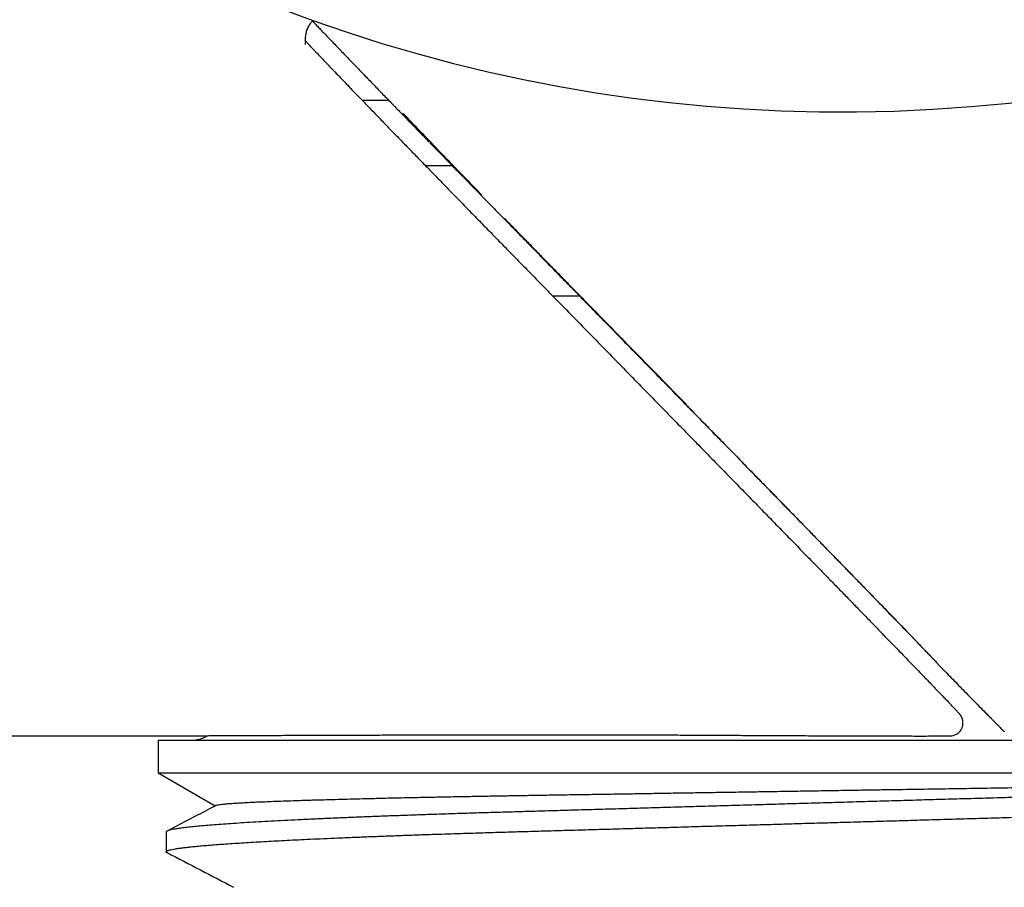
# Model space of a CAD drawing. Header units: millimetres. Extents: x 8 to 854, y 12 to 419.
# Tile 5 of 30: x 108 to 123, y 348 to 361. Entities that reach past the tile are written whole.
import ezdxf

# ---------------------------------------------------------------- set-up
doc = ezdxf.new("R2010")
doc.units = ezdxf.units.MM

msp = doc.modelspace()

# ---------------------------------------------------------------- linework, layer by layer
at = {"color": 7, "linetype": 'Continuous', "lineweight": 30}
for p, q in [((113.337, 360.054), (112.929, 360.054)), ((113.963, 359.409), (114.139, 359.228)), ((114.136, 359.232), (114.139, 359.228)), ((114.309, 359.054), (113.898, 359.054)), ((115.446, 357.889), (115.614, 357.717)), ((116.262, 357.054), (115.849, 357.054)), ((109.793, 350.24), (109.793, 349.74)), ((109.793, 350.24), (130.793, 350.24)), ((109.793, 349.74), (110.67, 349.233)), ((109.793, 349.74), (130.793, 349.74)), ((109.918, 348.835), (109.918, 348.53))]:
    msp.add_line(p, q, dxfattribs=at)
for centre, radius, start, end in [((120.293, 384.054), 24.172, 104.0365, 0), ((121.943, 350.507), 0.2, 270.1284, 328.1694), ((110.293, 350.74), 0.5, 270, 300.9172)]:
    msp.add_arc(centre, radius, start, end, dxfattribs=at)
for points, knots in [([(112.056, 360.915), (112.056, 360.92), (112.054, 360.936), (112.053, 360.967), (112.054, 361.006), (112.057, 361.046), (112.063, 361.083), (112.071, 361.117), (112.082, 361.151), (112.096, 361.182), (112.111, 361.211), (112.128, 361.236), (112.146, 361.258), (112.162, 361.275), (112.172, 361.285), (112.176, 361.288)], [0, 0, 0, 0, 0.041182, 0.135591, 0.236503, 0.3402, 0.429226, 0.51404, 0.603863, 0.68986, 0.772506, 0.842907, 0.909037, 0.970999, 1, 1, 1, 1]), ([(112.162, 361.274), (112.172, 361.263), (112.198, 361.236), (112.242, 361.19), (112.294, 361.136), (112.351, 361.076), (112.415, 361.01), (112.483, 360.938), (112.556, 360.863), (112.629, 360.787), (112.702, 360.711), (112.775, 360.635), (112.847, 360.561), (112.918, 360.487), (112.989, 360.414), (113.061, 360.339), (113.134, 360.264), (113.206, 360.189), (113.278, 360.114), (113.351, 360.04), (113.424, 359.964), (113.497, 359.889), (113.57, 359.813), (113.645, 359.737), (113.721, 359.658), (113.798, 359.578), (113.875, 359.499), (113.927, 359.446), (113.952, 359.421)], [0, 0, 0, 0, 0.025059, 0.061752, 0.099967, 0.13997, 0.183375, 0.232297, 0.280073, 0.326765, 0.372471, 0.41728, 0.461271, 0.500082, 0.5412, 0.581083, 0.619841, 0.657593, 0.694439, 0.730464, 0.765743, 0.800344, 0.834304, 0.867902, 0.901598, 0.935345, 0.96916, 1, 1, 1, 1]), ([(112.198, 360.816), (112.189, 360.825), (112.172, 360.844), (112.148, 360.869), (112.125, 360.894), (112.105, 360.915), (112.089, 360.932), (112.075, 360.948), (112.063, 360.961), (112.056, 360.968), (112.053, 360.971)], [0, 0, 0, 0, 0.1240048, 0.265958, 0.4037014, 0.5373733, 0.6513281, 0.7711065, 0.8959957, 1, 1, 1, 1]), ([(112.195, 360.819), (112.202, 360.812), (112.224, 360.789), (112.269, 360.741), (112.332, 360.675), (112.404, 360.6), (112.484, 360.516), (112.569, 360.428), (112.657, 360.337), (112.755, 360.234), (112.865, 360.12), (112.988, 359.992), (113.117, 359.86), (113.243, 359.729), (113.37, 359.598), (113.494, 359.47), (113.624, 359.336), (113.76, 359.196), (113.902, 359.05), (114.051, 358.897), (114.205, 358.738), (114.365, 358.574), (114.53, 358.405), (114.7, 358.231), (114.874, 358.053), (115.049, 357.873), (115.232, 357.687), (115.422, 357.492), (115.62, 357.29), (115.82, 357.085), (116.047, 356.853), (116.301, 356.593), (116.582, 356.307), (116.862, 356.02), (117.047, 355.831), (117.139, 355.737)], [0, 0, 0, 0, 0.008838, 0.032333, 0.055813, 0.08287, 0.109937, 0.137013, 0.164091, 0.191157, 0.225228, 0.259298, 0.292854, 0.326409, 0.35507, 0.383757, 0.412449, 0.441128, 0.469783, 0.499008, 0.528253, 0.557498, 0.586724, 0.616326, 0.645928, 0.67477, 0.703614, 0.734864, 0.766123, 0.797389, 0.828647, 0.871485, 0.914326, 0.957166, 1, 1, 1, 1]), ([(114.761, 358.603), (114.753, 358.612), (114.703, 358.663), (114.619, 358.75), (114.508, 358.864), (114.403, 358.972), (114.303, 359.075), (114.209, 359.173), (114.11, 359.275), (114.01, 359.379), (113.909, 359.484), (113.815, 359.582), (113.727, 359.674), (113.643, 359.762), (113.584, 359.824), (113.554, 359.854), (113.55, 359.859)], [0, 0, 0, 0, 0.0142161, 0.0864744, 0.1566039, 0.2267989, 0.2970239, 0.367234, 0.4373763, 0.5274457, 0.6175706, 0.7077123, 0.7978046, 0.8903468, 0.9829161, 1, 1, 1, 1]), ([(114.136, 359.231), (114.162, 359.205), (114.215, 359.15), (114.3, 359.063), (114.39, 358.97), (114.483, 358.875), (114.578, 358.778), (114.674, 358.68), (114.771, 358.58), (114.871, 358.478), (114.972, 358.374), (115.074, 358.269), (115.18, 358.161), (115.289, 358.049), (115.377, 357.959), (115.43, 357.906), (115.444, 357.891)], [0, 0, 0, 0, 0.064144, 0.135606, 0.209283, 0.283269, 0.357564, 0.432164, 0.507061, 0.582248, 0.657714, 0.733447, 0.809869, 0.88905, 0.970083, 1, 1, 1, 1]), ([(117.894, 355.396), (117.814, 355.478), (117.653, 355.643), (117.408, 355.893), (117.164, 356.143), (116.935, 356.376), (116.725, 356.591), (116.533, 356.788), (116.342, 356.983), (116.153, 357.176), (115.979, 357.354), (115.82, 357.517), (115.674, 357.666), (115.532, 357.812), (115.392, 357.956), (115.255, 358.096), (115.162, 358.191), (115.115, 358.24), (115.112, 358.243)], [0, 0, 0, 0, 0.0838256, 0.1676592, 0.2515014, 0.3353386, 0.4022701, 0.4692256, 0.5361768, 0.6031079, 0.670019, 0.7241777, 0.7783739, 0.8325724, 0.8867487, 0.9408907, 0.996361, 1, 1, 1, 1]), ([(115.622, 357.709), (115.645, 357.686), (115.709, 357.62), (115.818, 357.509), (115.948, 357.375), (116.082, 357.238), (116.221, 357.097), (116.348, 356.966), (116.431, 356.882), (116.465, 356.847)], [0, 0, 0, 0, 0.082836, 0.2348, 0.391422, 0.551821, 0.70986, 0.881003, 1, 1, 1, 1]), ([(116.466, 356.846), (116.472, 356.84), (116.566, 356.744), (116.75, 356.556), (117.018, 356.282), (117.286, 356.008), (117.462, 355.828), (117.551, 355.738)], [0, 0, 0, 0, 0.015523, 0.261642, 0.507766, 0.753893, 1, 1, 1, 1]), ([(117.138, 355.738), (117.219, 355.655), (117.382, 355.488), (117.622, 355.243), (117.858, 355.002), (118.09, 354.765), (118.318, 354.531), (118.541, 354.302), (118.758, 354.081), (118.958, 353.875), (119.144, 353.685), (119.316, 353.509), (119.484, 353.337), (119.647, 353.169), (119.808, 353.004), (119.965, 352.843), (120.12, 352.684), (120.269, 352.531), (120.413, 352.383), (120.552, 352.24), (120.685, 352.103), (120.811, 351.973), (120.933, 351.847), (121.052, 351.725), (121.166, 351.608), (121.273, 351.497), (121.371, 351.396), (121.46, 351.303), (121.541, 351.22), (121.616, 351.142), (121.685, 351.07), (121.749, 351.004), (121.807, 350.944), (121.858, 350.89), (121.905, 350.842), (121.934, 350.811), (121.946, 350.798), (121.946, 350.798)], [0, 0, 0, 0, 0.032386, 0.064786, 0.097186, 0.129572, 0.162264, 0.194957, 0.227065, 0.259172, 0.286765, 0.314374, 0.341988, 0.369597, 0.39719, 0.425849, 0.45452, 0.483191, 0.51185, 0.540752, 0.569654, 0.598083, 0.626511, 0.656747, 0.686997, 0.717246, 0.747483, 0.77534, 0.803206, 0.831073, 0.858931, 0.886986, 0.915041, 0.942703, 0.970365, 0.999425, 1, 1, 1, 1]), ([(117.55, 355.738), (117.616, 355.671), (117.746, 355.538), (117.939, 355.341), (118.128, 355.147), (118.314, 354.957), (118.506, 354.761), (118.702, 354.56), (118.903, 354.355), (119.097, 354.155), (119.287, 353.961), (119.461, 353.783), (119.621, 353.618), (119.769, 353.466), (119.912, 353.32), (120.05, 353.178), (120.183, 353.042), (120.317, 352.903), (120.453, 352.764), (120.588, 352.625), (120.715, 352.494), (120.836, 352.37), (120.949, 352.253), (121.056, 352.142), (121.157, 352.039), (121.249, 351.943), (121.333, 351.856), (121.408, 351.778), (121.474, 351.709), (121.532, 351.649), (121.583, 351.596), (121.628, 351.549), (121.665, 351.51), (121.696, 351.477), (121.721, 351.451), (121.74, 351.43), (121.752, 351.417), (121.757, 351.411), (121.758, 351.408), (121.758, 351.407), (121.758, 351.407)], [0, 0, 0, 0, 0.0237186, 0.0474525, 0.0711916, 0.0949256, 0.1186442, 0.1460208, 0.1734221, 0.2008316, 0.2282326, 0.2556089, 0.2791342, 0.3026795, 0.326235, 0.3497909, 0.373337, 0.396863, 0.4242176, 0.451595, 0.4789806, 0.506359, 0.5337145, 0.5618391, 0.5899859, 0.6181411, 0.6462896, 0.6744157, 0.7011345, 0.7278646, 0.7545959, 0.7813164, 0.8082563, 0.8351965, 0.8616815, 0.8881663, 0.9161173, 0.9440745, 0.972039, 1, 1, 1, 1]), ([(117.754, 355.53), (117.77, 355.514), (117.823, 355.459), (117.912, 355.369), (118.02, 355.258), (118.127, 355.148), (118.233, 355.04), (118.338, 354.932), (118.442, 354.826), (118.545, 354.721), (118.646, 354.618), (118.745, 354.516), (118.842, 354.416), (118.938, 354.318), (119.033, 354.221), (119.126, 354.125), (119.218, 354.031), (119.309, 353.938), (119.398, 353.847), (119.486, 353.757), (119.573, 353.668), (119.658, 353.58), (119.742, 353.494), (119.825, 353.409), (119.906, 353.326), (119.985, 353.244), (120.064, 353.164), (120.14, 353.085), (120.215, 353.008), (120.288, 352.933), (120.36, 352.859), (120.43, 352.787), (120.498, 352.718), (120.564, 352.65), (120.628, 352.584), (120.691, 352.519), (120.752, 352.456), (120.811, 352.395), (120.868, 352.336), (120.924, 352.279), (120.978, 352.223), (121.03, 352.169), (121.081, 352.117), (121.129, 352.067), (121.177, 352.018), (121.222, 351.971), (121.265, 351.926), (121.307, 351.883), (121.347, 351.842), (121.384, 351.803), (121.42, 351.766), (121.454, 351.73), (121.486, 351.698), (121.515, 351.667), (121.543, 351.638), (121.569, 351.61), (121.593, 351.585), (121.616, 351.562), (121.636, 351.541), (121.654, 351.521), (121.67, 351.504), (121.684, 351.489), (121.696, 351.477), (121.704, 351.468), (121.71, 351.461), (121.714, 351.458), (121.716, 351.455), (121.716, 351.455), (121.716, 351.455)], [0, 0, 0, 0, 0.006783, 0.022179, 0.037566, 0.052928, 0.068293, 0.083683, 0.099074, 0.114438, 0.129754, 0.145001, 0.160161, 0.175286, 0.190436, 0.205582, 0.220731, 0.235886, 0.251055, 0.266245, 0.281478, 0.296746, 0.312032, 0.327341, 0.34268, 0.358056, 0.373483, 0.388871, 0.404296, 0.419761, 0.435235, 0.450677, 0.466056, 0.481372, 0.496774, 0.512184, 0.527611, 0.543061, 0.55854, 0.574055, 0.589613, 0.60522, 0.620883, 0.636608, 0.652402, 0.668271, 0.684226, 0.700118, 0.716061, 0.732068, 0.748102, 0.76412, 0.780074, 0.79598, 0.81207, 0.828247, 0.844514, 0.860868, 0.877303, 0.893805, 0.910297, 0.92657, 0.942534, 0.958026, 0.971072, 0.983465, 0.994554, 1, 1, 1, 1]), ([(121.758, 351.407), (121.819, 351.345), (121.94, 351.222), (122.121, 351.037), (122.302, 350.853), (122.423, 350.73), (122.483, 350.669)], [0, 0, 0, 0, 0.249887, 0.499818, 0.749886, 1, 1, 1, 1]), ([(122.113, 350.401), (122.113, 350.402), (122.115, 350.405), (122.121, 350.415), (122.128, 350.431), (122.135, 350.451), (122.141, 350.474), (122.143, 350.498), (122.143, 350.52), (122.14, 350.539), (122.137, 350.556), (122.133, 350.571), (122.128, 350.583), (122.123, 350.594), (122.118, 350.603), (122.114, 350.611), (122.109, 350.618), (122.105, 350.625), (122.101, 350.631), (122.096, 350.636), (122.091, 350.642), (122.086, 350.649), (122.079, 350.656), (122.071, 350.666), (122.059, 350.678), (122.045, 350.693), (122.03, 350.71), (122.013, 350.728), (121.994, 350.748), (121.973, 350.77), (121.958, 350.786), (121.949, 350.795), (121.949, 350.796)], [0, 0, 0, 0, 0.000732, 0.009452, 0.019343, 0.030492, 0.042587, 0.054896, 0.066712, 0.078008, 0.089009, 0.100004, 0.111246, 0.123088, 0.135914, 0.150169, 0.166401, 0.185334, 0.207992, 0.235962, 0.272067, 0.32274, 0.377826, 0.461067, 0.538722, 0.621157, 0.699519, 0.775183, 0.849577, 0.923142, 0.995818, 1, 1, 1, 1]), ([(122.483, 350.669), (122.501, 350.651), (122.536, 350.615), (122.585, 350.565), (122.631, 350.519), (122.668, 350.481), (122.7, 350.449), (122.724, 350.424), (122.744, 350.404), (122.759, 350.388), (122.77, 350.378), (122.775, 350.372), (122.776, 350.372), (122.776, 350.372)], [0, 0, 0, 0, 0.146403, 0.292692, 0.409146, 0.525448, 0.614169, 0.702777, 0.77515, 0.847469, 0.920087, 0.992712, 1, 1, 1, 1]), ([(101.383, 350.313), (101.383, 350.313), (101.382, 350.313), (101.387, 350.312), (101.397, 350.312), (101.413, 350.311), (101.434, 350.311), (101.461, 350.31), (101.492, 350.31), (101.528, 350.31), (101.57, 350.309), (101.608, 350.309), (101.641, 350.309), (101.666, 350.309), (101.69, 350.309), (101.721, 350.309), (101.759, 350.309), (101.804, 350.309), (101.855, 350.309), (101.913, 350.309), (101.977, 350.309), (102.049, 350.309), (102.127, 350.309), (102.211, 350.309), (102.303, 350.309), (102.401, 350.31), (102.505, 350.31), (102.617, 350.31), (102.735, 350.31), (102.86, 350.31), (102.991, 350.31), (103.129, 350.31), (103.274, 350.31), (103.426, 350.31), (103.584, 350.31), (103.757, 350.31), (103.945, 350.31), (104.151, 350.311), (104.364, 350.311), (104.587, 350.311), (104.818, 350.311), (105.058, 350.311), (105.296, 350.311), (105.532, 350.311), (105.764, 350.311), (106.002, 350.311), (106.248, 350.311), (106.499, 350.311), (106.754, 350.311), (107.015, 350.311), (107.282, 350.311), (107.558, 350.311), (107.842, 350.311), (108.134, 350.311), (108.433, 350.311), (108.739, 350.311), (109.052, 350.311), (109.372, 350.31), (109.698, 350.31), (110.017, 350.31), (110.227, 350.31), (110.326, 350.31)], [0, 0, 0, 0, 0.009953, 0.033486, 0.057789, 0.082871, 0.108741, 0.135408, 0.162385, 0.190151, 0.218716, 0.248091, 0.262167, 0.276423, 0.290842, 0.305012, 0.318784, 0.332178, 0.345215, 0.357917, 0.37031, 0.382423, 0.394283, 0.405922, 0.417376, 0.428678, 0.439866, 0.450978, 0.462054, 0.473134, 0.484256, 0.495462, 0.506789, 0.518276, 0.529958, 0.541869, 0.555805, 0.570129, 0.584883, 0.600105, 0.615831, 0.632091, 0.648915, 0.664173, 0.679902, 0.696116, 0.712828, 0.730051, 0.747473, 0.765408, 0.783864, 0.802849, 0.822774, 0.843264, 0.864325, 0.885964, 0.908186, 0.930995, 0.954395, 0.978338, 1, 1, 1, 1]), ([(110.194, 350.31), (110.194, 350.31), (110.194, 350.31), (110.2, 350.31), (110.215, 350.31), (110.246, 350.31), (110.282, 350.31), (110.313, 350.31), (110.325, 350.31)], [0, 0, 0, 0, 0.0425342, 0.1648562, 0.3937666, 0.6226769, 0.852703, 1, 1, 1, 1]), ([(110.326, 350.31), (110.332, 350.31), (110.354, 350.31), (110.403, 350.311), (110.47, 350.311), (110.548, 350.311), (110.623, 350.312), (110.693, 350.312), (110.753, 350.312), (110.816, 350.313), (110.902, 350.313), (111.014, 350.314), (111.159, 350.314), (111.315, 350.315), (111.476, 350.316), (111.64, 350.316), (111.805, 350.317), (111.978, 350.318), (112.136, 350.318), (112.273, 350.319), (112.389, 350.319), (112.507, 350.319), (112.663, 350.32), (112.86, 350.321), (113.103, 350.321), (113.354, 350.322), (113.605, 350.323), (113.853, 350.323), (114.096, 350.324), (114.346, 350.324), (114.572, 350.325), (114.77, 350.325), (114.94, 350.325), (115.112, 350.326), (115.229, 350.326), (115.287, 350.326)], [0, 0, 0, 0, 0.013239, 0.047928, 0.082618, 0.11744, 0.152263, 0.173104, 0.193945, 0.214814, 0.235684, 0.274739, 0.313794, 0.35304, 0.392285, 0.42697, 0.461655, 0.496474, 0.531292, 0.552128, 0.572964, 0.593829, 0.614694, 0.653741, 0.692788, 0.732026, 0.771264, 0.805943, 0.840622, 0.875434, 0.910246, 0.932662, 0.955088, 0.977539, 1, 1, 1, 1]), ([(115.287, 350.323), (115.371, 350.324), (115.538, 350.324), (115.813, 350.324), (116.112, 350.324), (116.434, 350.324), (116.746, 350.324), (117.047, 350.323), (117.335, 350.323), (117.622, 350.322), (117.905, 350.321), (118.186, 350.319), (118.471, 350.318), (118.76, 350.316), (119.074, 350.315), (119.411, 350.313), (119.771, 350.311), (120.115, 350.31), (120.442, 350.308), (120.753, 350.307), (121.058, 350.307), (121.357, 350.306), (121.651, 350.306), (121.846, 350.307), (121.943, 350.307)], [0, 0, 0, 0, 0.041759, 0.083519, 0.134527, 0.185551, 0.236559, 0.280497, 0.324446, 0.368384, 0.410172, 0.451968, 0.493755, 0.536537, 0.579318, 0.631602, 0.683902, 0.736187, 0.781248, 0.82632, 0.871382, 0.914252, 0.95713, 1, 1, 1, 1]), ([(130.323, 349.668), (130.294, 349.665), (130.234, 349.659), (130.132, 349.649), (130.019, 349.639), (129.895, 349.629), (129.762, 349.62), (129.619, 349.61), (129.467, 349.6), (129.306, 349.59), (129.13, 349.58), (128.938, 349.57), (128.73, 349.559), (128.513, 349.549), (128.285, 349.538), (128.05, 349.528), (127.808, 349.518), (127.559, 349.508), (127.304, 349.498), (127.039, 349.488), (126.767, 349.479), (126.487, 349.469), (126.202, 349.46), (125.913, 349.451), (125.619, 349.442), (125.32, 349.433), (125.015, 349.425), (124.702, 349.415), (124.383, 349.406), (124.056, 349.397), (123.723, 349.387), (123.386, 349.377), (123.046, 349.367), (122.703, 349.357), (122.356, 349.347), (122.002, 349.337), (121.644, 349.327), (121.28, 349.316), (120.914, 349.305), (120.548, 349.295), (120.181, 349.284), (119.814, 349.273), (119.448, 349.263), (119.084, 349.252), (118.722, 349.242), (118.364, 349.231), (118.009, 349.221), (117.66, 349.211), (117.318, 349.201), (116.983, 349.191), (116.654, 349.181), (116.328, 349.172), (116.007, 349.163), (115.692, 349.153), (115.383, 349.144), (115.082, 349.136), (114.787, 349.127), (114.495, 349.118), (114.209, 349.109), (113.927, 349.099), (113.651, 349.09), (113.382, 349.08), (113.119, 349.07), (112.864, 349.06), (112.619, 349.05), (112.384, 349.04), (112.157, 349.029), (111.938, 349.019), (111.728, 349.009), (111.526, 348.998), (111.335, 348.987), (111.155, 348.977), (110.987, 348.966), (110.831, 348.955), (110.686, 348.945), (110.554, 348.934), (110.435, 348.924), (110.328, 348.914), (110.233, 348.903), (110.152, 348.894), (110.083, 348.884), (110.026, 348.874), (109.982, 348.865), (109.948, 348.856), (109.927, 348.847), (109.917, 348.84), (109.919, 348.836), (109.919, 348.835)], [0, 0, 0, 0, 0.011247, 0.022537, 0.033864, 0.045222, 0.056605, 0.067804, 0.079015, 0.090233, 0.101453, 0.113695, 0.125925, 0.138133, 0.150313, 0.162456, 0.174341, 0.186177, 0.197959, 0.209679, 0.221568, 0.233381, 0.245111, 0.256753, 0.268301, 0.279779, 0.291334, 0.302957, 0.314667, 0.32646, 0.338328, 0.350266, 0.362053, 0.373893, 0.385782, 0.397712, 0.40992, 0.422157, 0.434414, 0.446684, 0.45896, 0.471233, 0.483496, 0.495715, 0.507909, 0.52007, 0.532191, 0.544265, 0.556071, 0.567818, 0.579501, 0.591112, 0.602882, 0.614565, 0.626157, 0.637653, 0.649163, 0.660768, 0.672465, 0.68422, 0.696055, 0.707962, 0.719934, 0.731967, 0.743835, 0.755748, 0.767698, 0.779679, 0.791927, 0.804192, 0.816467, 0.828742, 0.841011, 0.853265, 0.865498, 0.877675, 0.889816, 0.901912, 0.913958, 0.925946, 0.937657, 0.9493, 0.960869, 0.972357, 0.983992, 0.995533, 1, 1, 1, 1]), ([(130.323, 349.668), (130.289, 349.666), (130.22, 349.663), (130.101, 349.657), (129.972, 349.652), (129.83, 349.646), (129.676, 349.641), (129.511, 349.635), (129.334, 349.63), (129.146, 349.624), (128.949, 349.619), (128.743, 349.613), (128.526, 349.608), (128.298, 349.602), (128.06, 349.597), (127.813, 349.591), (127.555, 349.586), (127.325, 349.581), (127.126, 349.577), (126.962, 349.574), (126.795, 349.571), (126.625, 349.568), (126.451, 349.565), (126.274, 349.562), (126.095, 349.559), (125.913, 349.556), (125.727, 349.553), (125.539, 349.55), (125.348, 349.547), (125.154, 349.544), (124.958, 349.541), (124.759, 349.538), (124.557, 349.534), (124.357, 349.531), (124.157, 349.528), (123.958, 349.525), (123.757, 349.522), (123.554, 349.519), (123.35, 349.516), (123.143, 349.513), (122.936, 349.509), (122.726, 349.506), (122.515, 349.503), (122.302, 349.499), (122.088, 349.496), (121.873, 349.493), (121.656, 349.489), (121.439, 349.486), (121.221, 349.482), (120.982, 349.479), (120.725, 349.475), (120.447, 349.47), (120.169, 349.466), (119.889, 349.461), (119.608, 349.457), (119.326, 349.452), (119.044, 349.448), (118.764, 349.443), (118.486, 349.439), (118.209, 349.435), (117.935, 349.43), (117.664, 349.426), (117.397, 349.422), (117.135, 349.417), (116.875, 349.413), (116.616, 349.409), (116.358, 349.405), (116.102, 349.401), (115.849, 349.397), (115.601, 349.393), (115.356, 349.389), (115.116, 349.385), (114.88, 349.381), (114.676, 349.377), (114.502, 349.374), (114.356, 349.371), (114.212, 349.368), (114.029, 349.365), (113.811, 349.36), (113.56, 349.355), (113.317, 349.35), (113.092, 349.344), (112.885, 349.339), (112.693, 349.334), (112.509, 349.329), (112.356, 349.325), (112.233, 349.321), (112.137, 349.319), (112.043, 349.316), (111.925, 349.312), (111.788, 349.307), (111.635, 349.302), (111.493, 349.296), (111.367, 349.291), (111.255, 349.286), (111.157, 349.281), (111.067, 349.276), (110.997, 349.272), (110.944, 349.268), (110.903, 349.265), (110.866, 349.263), (110.821, 349.259), (110.775, 349.255), (110.731, 349.249), (110.7, 349.244), (110.683, 349.24), (110.68, 349.238), (110.679, 349.237)], [0, 0, 0, 0, 0.012607, 0.02523, 0.037913, 0.050597, 0.063343, 0.076089, 0.088898, 0.101723, 0.11433, 0.126953, 0.139637, 0.15232, 0.165066, 0.177812, 0.190622, 0.203447, 0.211006, 0.218565, 0.226137, 0.233709, 0.241334, 0.248958, 0.256595, 0.264233, 0.27194, 0.279647, 0.287368, 0.295089, 0.302864, 0.310639, 0.318429, 0.32622, 0.333715, 0.341211, 0.34872, 0.35623, 0.363792, 0.371354, 0.378931, 0.386507, 0.394154, 0.401801, 0.409463, 0.417124, 0.42484, 0.432557, 0.440288, 0.448019, 0.457822, 0.467625, 0.477458, 0.487291, 0.497309, 0.507327, 0.517377, 0.527427, 0.53743, 0.547433, 0.557467, 0.567502, 0.577305, 0.587108, 0.596941, 0.606774, 0.616792, 0.62681, 0.636861, 0.646911, 0.656914, 0.666917, 0.676954, 0.686991, 0.693519, 0.700047, 0.706584, 0.713121, 0.725358, 0.737595, 0.749894, 0.762194, 0.773067, 0.783941, 0.794858, 0.805776, 0.812166, 0.818555, 0.824954, 0.831353, 0.843327, 0.855301, 0.867334, 0.879367, 0.890001, 0.900636, 0.911311, 0.921986, 0.928376, 0.934765, 0.941164, 0.947562, 0.959536, 0.97151, 0.983542, 0.995574, 1, 1, 1, 1]), ([(109.93, 348.517), (109.93, 348.517), (109.924, 348.52), (109.919, 348.525), (109.916, 348.533), (109.924, 348.541), (109.942, 348.549), (109.968, 348.557), (110.005, 348.566), (110.051, 348.574), (110.106, 348.583), (110.17, 348.591), (110.241, 348.6), (110.322, 348.609), (110.411, 348.617), (110.51, 348.626), (110.618, 348.635), (110.736, 348.644), (110.863, 348.653), (110.998, 348.662), (111.142, 348.671), (111.292, 348.68), (111.447, 348.689), (111.606, 348.698), (111.771, 348.706), (111.944, 348.715), (112.13, 348.724), (112.33, 348.733), (112.545, 348.742), (112.766, 348.752), (112.995, 348.761), (113.229, 348.77), (113.469, 348.779), (113.715, 348.788), (113.977, 348.797), (114.256, 348.806), (114.552, 348.815), (114.853, 348.825), (115.159, 348.834), (115.469, 348.843), (115.784, 348.852), (116.106, 348.861), (116.435, 348.871), (116.758, 348.88), (117.075, 348.889), (117.385, 348.898), (117.699, 348.907), (118.016, 348.917), (118.338, 348.926), (118.662, 348.935), (118.988, 348.945), (119.311, 348.954), (119.63, 348.964), (119.944, 348.973), (120.259, 348.982), (120.574, 348.991), (120.889, 349), (121.221, 349.01), (121.571, 349.02), (121.936, 349.031), (122.299, 349.041), (122.645, 349.051), (122.975, 349.061), (123.287, 349.07), (123.596, 349.079), (123.899, 349.088), (124.198, 349.096), (124.491, 349.105), (124.778, 349.113), (125.072, 349.122), (125.372, 349.131), (125.679, 349.139), (125.98, 349.149), (126.277, 349.158), (126.568, 349.168), (126.851, 349.177), (127.126, 349.187), (127.394, 349.197), (127.646, 349.207), (127.882, 349.217), (128.101, 349.226), (128.314, 349.235), (128.519, 349.245), (128.716, 349.254), (128.905, 349.264), (129.085, 349.274), (129.254, 349.283), (129.411, 349.292), (129.557, 349.302), (129.695, 349.311), (129.823, 349.32), (129.943, 349.329), (130.06, 349.338), (130.173, 349.348), (130.279, 349.359), (130.372, 349.369), (130.449, 349.379), (130.512, 349.388), (130.563, 349.397), (130.603, 349.405), (130.634, 349.413), (130.655, 349.422), (130.666, 349.429), (130.667, 349.433), (130.667, 349.435)], [0, 0, 0, 0, 0.000009, 0.009392, 0.018711, 0.028071, 0.0375, 0.046996, 0.056554, 0.06617, 0.07584, 0.085004, 0.09421, 0.103452, 0.112728, 0.122033, 0.13148, 0.140949, 0.150436, 0.159936, 0.169445, 0.178958, 0.187929, 0.196896, 0.205856, 0.214805, 0.22374, 0.233691, 0.243614, 0.253505, 0.26336, 0.273173, 0.282939, 0.292656, 0.302317, 0.313263, 0.324126, 0.334902, 0.345587, 0.356303, 0.366916, 0.377613, 0.388387, 0.399233, 0.408973, 0.418761, 0.428594, 0.438466, 0.448372, 0.458309, 0.468271, 0.478252, 0.487752, 0.497261, 0.506774, 0.516288, 0.525799, 0.535301, 0.546482, 0.55764, 0.568765, 0.579853, 0.589714, 0.599535, 0.60931, 0.619036, 0.628708, 0.638321, 0.647873, 0.657359, 0.668092, 0.678769, 0.689529, 0.700377, 0.711309, 0.72212, 0.733001, 0.743945, 0.754946, 0.764811, 0.774712, 0.784643, 0.7946, 0.804579, 0.814573, 0.824578, 0.834589, 0.844103, 0.853614, 0.863116, 0.872606, 0.882079, 0.891531, 0.902637, 0.913702, 0.924718, 0.935679, 0.945414, 0.955096, 0.964721, 0.974284, 0.983783, 0.993212, 1, 1, 1, 1]), ([(110.678, 349.238), (110.635, 349.215), (110.385, 349.085), (110.136, 348.955), (109.93, 348.848)], [0, 0, 0, 0, 0.175275, 1, 1, 1, 1]), ([(109.93, 348.517), (110.101, 348.428), (110.441, 348.251), (110.782, 348.073), (110.952, 347.985)], [0, 0, 0, 0, 0.500028, 1, 1, 1, 1])]:
    msp.add_open_spline(points, degree=3, knots=knots, dxfattribs=at)

doc.saveas('drawing.dxf')
